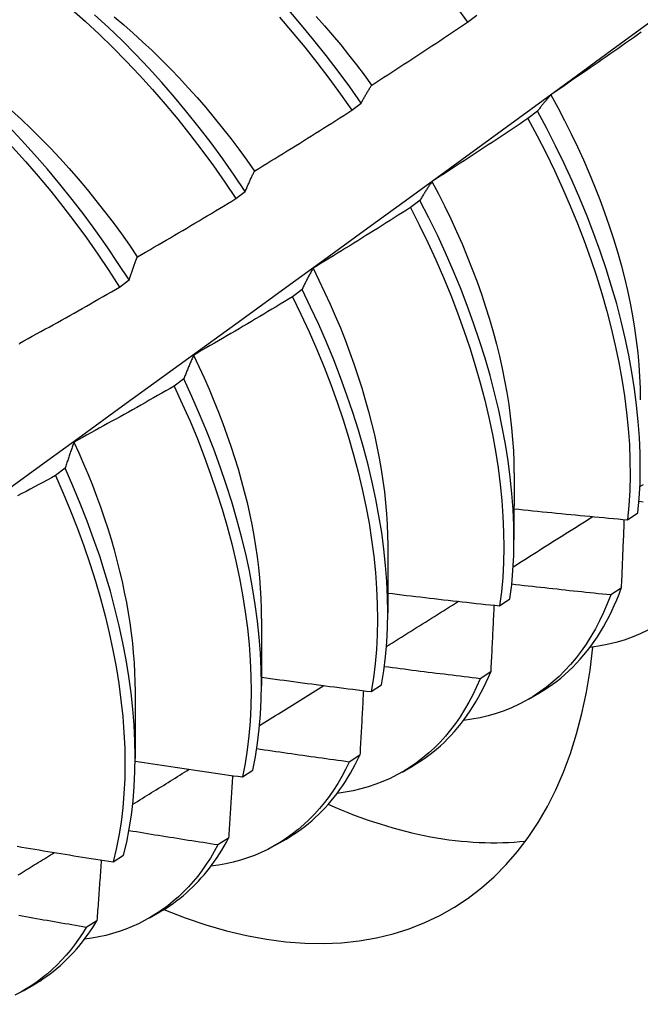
# Model space of a CAD drawing. Header units: inches. Extents: x 172 to 202, y 57.3 to 104.4.
# Tile 5 of 16: x 181.247 to 181.418, y 74.473 to 74.744. Entities that reach past the tile are written whole.
import ezdxf

# ---------------------------------------------------------------- set-up
doc = ezdxf.new("R2010")
doc.units = ezdxf.units.IN
doc.header["$MEASUREMENT"] = 0
doc.layers.add('Visible Edges(ANSI)', color=7, linetype='Continuous', lineweight=25)

msp = doc.modelspace()

# ---------------------------------------------------------------- linework, layer by layer
at = {"layer": 'Visible Edges(ANSI)'}
for p, q in [((181.37027, 74.74323), (181.37284, 74.74519)), ((181.3384, 74.71894), (181.34098, 74.72091)), ((181.38955, 74.71866), (181.38694, 74.71668)), ((181.30646, 74.69459), (181.30904, 74.69656)), ((181.35716, 74.6941), (181.35454, 74.69211)), ((181.27443, 74.67019), (181.27702, 74.67216)), ((181.32468, 74.6695), (181.32205, 74.66751)), ((181.2921, 74.64488), (181.28946, 74.64289)), ((181.25942, 74.62025), (181.25677, 74.61826)), ((181.38312, 74.61901), (181.38309, 74.60052)), ((181.41439, 74.60606), (181.41723, 74.60799)), ((181.34832, 74.59892), (181.34829, 74.58043)), ((181.41263, 74.58722), (181.40973, 74.58535)), ((181.37913, 74.58234), (181.38198, 74.58425)), ((181.31352, 74.57883), (181.3135, 74.56034)), ((181.37668, 74.56412), (181.37377, 74.56226)), ((181.34375, 74.55871), (181.34661, 74.56061)), ((181.27872, 74.55874), (181.2787, 74.54025)), ((181.38708, 74.55661), (181.38989, 74.55824)), ((181.34061, 74.54114), (181.33769, 74.53929)), ((181.30825, 74.53517), (181.31112, 74.53707)), ((181.35228, 74.53652), (181.3551, 74.53814)), ((181.30444, 74.51828), (181.30151, 74.51644)), ((181.31749, 74.51643), (181.3203, 74.51805)), ((181.27264, 74.51174), (181.27552, 74.51363)), ((181.28269, 74.49634), (181.2855, 74.49796)), ((181.26816, 74.49554), (181.26523, 74.49371)), ((181.24789, 74.47625), (181.2507, 74.47787))]:
    msp.add_line(p, q, dxfattribs=at)
at = {"layer": 'Visible Edges(ANSI)', "flags": 128}
for points in [[(181.27702, 74.67216), (181.27406, 74.67674), (181.27102, 74.68126), (181.26788, 74.68571), (181.26466, 74.69009), (181.26136, 74.69439), (181.25798, 74.69861), (181.25453, 74.70274), (181.251, 74.70678), (181.24742, 74.71072), (181.24377, 74.71456), (181.24006, 74.71829), (181.2363, 74.72191), (181.23249, 74.72541), (181.22864, 74.72879), (181.22475, 74.73204), (181.22082, 74.73516), (181.21687, 74.73815), (181.21288, 74.74101), (181.20888, 74.74372), (181.20486, 74.74628)], [(181.26115, 74.7468), (181.265, 74.74341), (181.2688, 74.73989), (181.27255, 74.73626), (181.27625, 74.73251), (181.27989, 74.72866), (181.28347, 74.72471), (181.28698, 74.72065), (181.29043, 74.71651), (181.2938, 74.71228), (181.29709, 74.70797), (181.3003, 74.70358), (181.30342, 74.69912), (181.30646, 74.69459)], [(181.30904, 74.69656), (181.306, 74.70108), (181.30287, 74.70554), (181.29965, 74.70992), (181.29636, 74.71423), (181.29298, 74.71845), (181.28953, 74.72259), (181.28601, 74.72663), (181.28243, 74.73058), (181.27878, 74.73443), (181.27508, 74.73816), (181.27132, 74.74179), (181.26752, 74.74529)], [(181.34098, 74.72091), (181.33785, 74.72536), (181.33464, 74.72975), (181.33135, 74.73406), (181.32798, 74.73829), (181.32454, 74.74244), (181.32102, 74.74649)], [(181.36707, 74.74763), (181.37027, 74.74323)], [(181.17319, 74.56365), (181.18457, 74.57185), (181.19594, 74.58005), (181.2073, 74.58825), (181.21865, 74.59645), (181.22999, 74.60465), (181.24132, 74.61284), (181.25264, 74.62104), (181.26395, 74.62923), (181.27525, 74.63743), (181.28654, 74.64562), (181.29782, 74.65381), (181.30909, 74.662), (181.32035, 74.67019), (181.3316, 74.67837), (181.34284, 74.68656), (181.35407, 74.69474), (181.36529, 74.70291), (181.3765, 74.71109), (181.3877, 74.71926), (181.3989, 74.72743), (181.41008, 74.73559), (181.42126, 74.74375)], [(181.20235, 74.74447), (181.20637, 74.74189), (181.21038, 74.73917), (181.21436, 74.73631), (181.21831, 74.73331), (181.22223, 74.73017), (181.22612, 74.72691), (181.22997, 74.72352), (181.23378, 74.72001), (181.23753, 74.71639), (181.24123, 74.71265), (181.24488, 74.7088), (181.24846, 74.70485), (181.25198, 74.70081), (181.25543, 74.69667), (181.2588, 74.69244), (181.2621, 74.68813), (181.26531, 74.68375), (181.26844, 74.67929), (181.27148, 74.67477), (181.27443, 74.67019)], [(181.27291, 74.74468), (181.27555, 74.74246), (181.27818, 74.74017), (181.28077, 74.73782), (181.28335, 74.7354), (181.28589, 74.73292), (181.28841, 74.73038), (181.2909, 74.72778), (181.29335, 74.72513), (181.29577, 74.72243), (181.29816, 74.71967), (181.3005, 74.71687), (181.30281, 74.71402), (181.30508, 74.71112), (181.3073, 74.70819), (181.30948, 74.70521), (181.31162, 74.7022)], [(181.31848, 74.74456), (181.32199, 74.7405), (181.32543, 74.73635), (181.32879, 74.73212), (181.33208, 74.7278), (181.33528, 74.7234), (181.3384, 74.71894)], [(181.32856, 74.74482), (181.33085, 74.74224), (181.33311, 74.73962), (181.33534, 74.73695), (181.33753, 74.73424), (181.33968, 74.73149), (181.34179, 74.72871), (181.34387, 74.72588)], [(181.34391, 74.7259), (181.34501, 74.72661), (181.34612, 74.72732), (181.34722, 74.72803), (181.34833, 74.72875), (181.34943, 74.72946), (181.35053, 74.73018), (181.35163, 74.73089), (181.35274, 74.73161), (181.35384, 74.73233), (181.35494, 74.73305), (181.35604, 74.73377), (181.35713, 74.73449), (181.35823, 74.73522), (181.35933, 74.73594), (181.36043, 74.73666), (181.36152, 74.73739), (181.36262, 74.73812), (181.36371, 74.73885), (181.36481, 74.73957), (181.3659, 74.7403), (181.36699, 74.74103), (181.36809, 74.74177), (181.36918, 74.7425), (181.37027, 74.74323)], [(181.41816, 74.74045), (181.41709, 74.73969), (181.41601, 74.73893), (181.41493, 74.73818), (181.41385, 74.73742), (181.41277, 74.73666), (181.41169, 74.73591), (181.41061, 74.73515), (181.40953, 74.7344), (181.40845, 74.73365), (181.40737, 74.7329), (181.40629, 74.73215), (181.4052, 74.7314), (181.40412, 74.73065), (181.40303, 74.7299), (181.40195, 74.72916), (181.40086, 74.72841), (181.39977, 74.72767), (181.39869, 74.72692), (181.3976, 74.72618), (181.39651, 74.72544), (181.39542, 74.7247), (181.39433, 74.72396), (181.39324, 74.72322)], [(181.34098, 74.72091), (181.3411, 74.72113), (181.34121, 74.72135), (181.34133, 74.72156), (181.34145, 74.72178), (181.34157, 74.722), (181.34169, 74.72221), (181.34181, 74.72243), (181.34193, 74.72264), (181.34205, 74.72285), (181.34217, 74.72306), (181.34229, 74.72327), (181.34241, 74.72348), (181.34253, 74.72369), (181.34265, 74.7239), (181.34278, 74.7241), (181.3429, 74.72431), (181.34303, 74.72451), (181.34315, 74.72471), (181.34327, 74.72491), (181.3434, 74.72511), (181.34353, 74.72531), (181.34365, 74.72551), (181.34378, 74.7257), (181.34391, 74.7259)], [(181.39324, 74.72322), (181.39308, 74.72305), (181.39292, 74.72287), (181.39276, 74.72269), (181.3926, 74.72251), (181.39244, 74.72232), (181.39229, 74.72214), (181.39213, 74.72196), (181.39197, 74.72177), (181.39182, 74.72158), (181.39166, 74.7214), (181.39151, 74.72121), (181.39135, 74.72102), (181.3912, 74.72083), (181.39105, 74.72064), (181.39089, 74.72044), (181.39074, 74.72025), (181.39059, 74.72005), (181.39044, 74.71986), (181.39029, 74.71966), (181.39014, 74.71946), (181.38999, 74.71926), (181.38984, 74.71906), (181.3897, 74.71886), (181.38955, 74.71866)], [(181.3932, 74.72322), (181.39514, 74.71966), (181.39702, 74.71608), (181.39882, 74.71248), (181.40055, 74.70886), (181.40221, 74.70524), (181.40379, 74.70161), (181.40529, 74.69798), (181.40672, 74.69435), (181.40806, 74.69072), (181.40932, 74.6871), (181.4105, 74.68349), (181.4116, 74.6799), (181.4126, 74.67632), (181.41352, 74.67277), (181.41435, 74.66924), (181.41509, 74.66574), (181.41575, 74.66228), (181.41631, 74.65884), (181.41679, 74.65545), (181.41718, 74.65209), (181.41748, 74.64878), (181.41769, 74.64552), (181.41782, 74.6423), (181.41786, 74.63914)], [(181.24465, 74.7189), (181.24737, 74.71639), (181.25006, 74.71381), (181.25272, 74.71118), (181.25534, 74.70847), (181.25793, 74.70571), (181.26048, 74.70289), (181.263, 74.70001), (181.26547, 74.69708), (181.2679, 74.6941), (181.27028, 74.69108), (181.27261, 74.688), (181.2749, 74.68488), (181.27713, 74.68172), (181.2793, 74.67852)], [(181.31164, 74.70224), (181.31277, 74.70292), (181.31389, 74.70361), (181.31501, 74.70429), (181.31613, 74.70498), (181.31725, 74.70567), (181.31837, 74.70636), (181.31949, 74.70705), (181.3206, 74.70774), (181.32172, 74.70843), (181.32284, 74.70913), (181.32395, 74.70982), (181.32507, 74.71052), (181.32618, 74.71121), (181.3273, 74.71191), (181.32841, 74.71261), (181.32952, 74.71331), (181.33064, 74.71401), (181.33175, 74.71471), (181.33286, 74.71541), (181.33397, 74.71612), (181.33508, 74.71682), (181.33619, 74.71753), (181.33729, 74.71823), (181.3384, 74.71894)], [(181.41723, 74.60799), (181.41759, 74.61196), (181.41781, 74.61602), (181.41789, 74.62018), (181.41784, 74.62443), (181.41766, 74.62875), (181.41734, 74.63315), (181.41689, 74.63762), (181.4163, 74.64216), (181.41558, 74.64675), (181.41473, 74.6514), (181.41374, 74.65609), (181.41262, 74.66083), (181.41138, 74.6656), (181.41, 74.67039), (181.4085, 74.67522), (181.40687, 74.68006), (181.40512, 74.68491), (181.40324, 74.68976), (181.40125, 74.69462), (181.39913, 74.69946), (181.3969, 74.7043), (181.39456, 74.70911), (181.39211, 74.7139), (181.38955, 74.71866)], [(181.38694, 74.71668), (181.38584, 74.71594), (181.38475, 74.71521), (181.38365, 74.71448), (181.38256, 74.71374), (181.38146, 74.71301), (181.38037, 74.71228), (181.37927, 74.71156), (181.37817, 74.71083), (181.37707, 74.7101), (181.37598, 74.70938), (181.37488, 74.70865), (181.37378, 74.70793), (181.37267, 74.7072), (181.37157, 74.70648), (181.37047, 74.70576), (181.36937, 74.70504), (181.36826, 74.70432), (181.36716, 74.70361), (181.36606, 74.70289), (181.36495, 74.70217), (181.36384, 74.70146), (181.36274, 74.70075), (181.36163, 74.70003), (181.36052, 74.69932)], [(181.38694, 74.71668), (181.38949, 74.71192), (181.39193, 74.70713), (181.39426, 74.70231), (181.39649, 74.69747), (181.39859, 74.69263), (181.40058, 74.68777), (181.40244, 74.68291), (181.40419, 74.67806), (181.40581, 74.67323), (181.4073, 74.66841), (181.40867, 74.66361), (181.4099, 74.65884), (181.41101, 74.65411), (181.41199, 74.64942), (181.41283, 74.64478), (181.41354, 74.64019), (181.41412, 74.63566), (181.41456, 74.63119), (181.41487, 74.6268), (181.41504, 74.62248), (181.41508, 74.61824), (181.41498, 74.61409), (181.41475, 74.61003), (181.41439, 74.60606)], [(181.30904, 74.69656), (181.30914, 74.69681), (181.30925, 74.69706), (181.30935, 74.69731), (181.30946, 74.69755), (181.30956, 74.6978), (181.30967, 74.69804), (181.30977, 74.69828), (181.30988, 74.69852), (181.30999, 74.69876), (181.31009, 74.699), (181.3102, 74.69924), (181.31031, 74.69948), (181.31042, 74.69971), (181.31053, 74.69995), (181.31064, 74.70018), (181.31075, 74.70042), (181.31086, 74.70065), (181.31097, 74.70088), (181.31108, 74.70111), (181.31119, 74.70134), (181.3113, 74.70156), (181.31142, 74.70179), (181.31153, 74.70201), (181.31164, 74.70224)], [(181.36052, 74.69932), (181.36038, 74.69912), (181.36023, 74.69891), (181.36009, 74.6987), (181.35994, 74.69849), (181.3598, 74.69828), (181.35965, 74.69807), (181.35951, 74.69786), (181.35937, 74.69765), (181.35923, 74.69743), (181.35908, 74.69722), (181.35894, 74.697), (181.3588, 74.69679), (181.35866, 74.69657), (181.35852, 74.69635), (181.35839, 74.69613), (181.35825, 74.69591), (181.35811, 74.69568), (181.35797, 74.69546), (181.35784, 74.69523), (181.3577, 74.69501), (181.35756, 74.69478), (181.35743, 74.69455), (181.3573, 74.69433), (181.35716, 74.6941)], [(181.36049, 74.6993), (181.36229, 74.69588), (181.36401, 74.69245), (181.36567, 74.689), (181.36727, 74.68554), (181.36878, 74.68208), (181.37023, 74.67862), (181.3716, 74.67515), (181.3729, 74.67168), (181.37412, 74.66823), (181.37526, 74.66478), (181.37633, 74.66134), (181.37732, 74.65791), (181.37823, 74.65451), (181.37907, 74.65112), (181.37982, 74.64776), (181.3805, 74.64442), (181.3811, 74.64111), (181.38163, 74.63784), (181.38207, 74.6346), (181.38243, 74.63139), (181.38272, 74.62823), (181.38292, 74.62511), (181.38304, 74.62204), (181.38309, 74.61902)], [(181.27931, 74.67852), (181.28045, 74.67918), (181.28159, 74.67984), (181.28273, 74.6805), (181.28386, 74.68116), (181.285, 74.68182), (181.28613, 74.68249), (181.28727, 74.68315), (181.2884, 74.68381), (181.28953, 74.68448), (181.29067, 74.68515), (181.2918, 74.68581), (181.29293, 74.68648), (181.29406, 74.68715), (181.29519, 74.68782), (181.29632, 74.6885), (181.29745, 74.68917), (181.29858, 74.68984), (181.2997, 74.69052), (181.30083, 74.6912), (181.30196, 74.69187), (181.30308, 74.69255), (181.30421, 74.69323), (181.30533, 74.69391), (181.30646, 74.69459)], [(181.38198, 74.58425), (181.38246, 74.58813), (181.3828, 74.5921), (181.38302, 74.59618), (181.38309, 74.60034), (181.38304, 74.60459), (181.38284, 74.60892), (181.38252, 74.61332), (181.38206, 74.6178), (181.38146, 74.62234), (181.38074, 74.62693), (181.37987, 74.63158), (181.37888, 74.63628), (181.37776, 74.64102), (181.3765, 74.64579), (181.37512, 74.65059), (181.37361, 74.65541), (181.37197, 74.66025), (181.37021, 74.6651), (181.36833, 74.66996), (181.36632, 74.67481), (181.3642, 74.67966), (181.36197, 74.68449), (181.35962, 74.68931), (181.35716, 74.6941)], [(181.35454, 74.69211), (181.35343, 74.6914), (181.35232, 74.69069), (181.35121, 74.68999), (181.3501, 74.68928), (181.34898, 74.68858), (181.34787, 74.68788), (181.34676, 74.68717), (181.34564, 74.68647), (181.34453, 74.68577), (181.34341, 74.68507), (181.34229, 74.68438), (181.34118, 74.68368), (181.34006, 74.68298), (181.33894, 74.68229), (181.33782, 74.68159), (181.3367, 74.6809), (181.33558, 74.68021), (181.33446, 74.67952), (181.33334, 74.67883), (181.33222, 74.67814), (181.3311, 74.67745), (181.32997, 74.67677), (181.32885, 74.67608), (181.32773, 74.6754)], [(181.35454, 74.69211), (181.35699, 74.68732), (181.35933, 74.6825), (181.36156, 74.67767), (181.36367, 74.67282), (181.36566, 74.66797), (181.36754, 74.66311), (181.36929, 74.65826), (181.37091, 74.65342), (181.37242, 74.6486), (181.37379, 74.6438), (181.37503, 74.63903), (181.37615, 74.6343), (181.37713, 74.62961), (181.37798, 74.62496), (181.3787, 74.62037), (181.37929, 74.61583), (181.37974, 74.61136), (181.38005, 74.60696), (181.38023, 74.60264), (181.38028, 74.5984), (181.38019, 74.59424), (181.37997, 74.59017), (181.37961, 74.58621), (181.37913, 74.58234)], [(181.27702, 74.67216), (181.27711, 74.67244), (181.2772, 74.67272), (181.27729, 74.67299), (181.27738, 74.67327), (181.27748, 74.67354), (181.27757, 74.67381), (181.27766, 74.67408), (181.27776, 74.67435), (181.27785, 74.67462), (181.27795, 74.67489), (181.27804, 74.67516), (181.27814, 74.67542), (181.27823, 74.67569), (181.27833, 74.67595), (181.27842, 74.67621), (181.27852, 74.67648), (181.27862, 74.67674), (181.27872, 74.67699), (181.27882, 74.67725), (181.27891, 74.67751), (181.27901, 74.67776), (181.27911, 74.67802), (181.27921, 74.67827), (181.27931, 74.67852)], [(181.32773, 74.6754), (181.32759, 74.67516), (181.32746, 74.67493), (181.32733, 74.67469), (181.3272, 74.67446), (181.32707, 74.67422), (181.32694, 74.67398), (181.32681, 74.67374), (181.32668, 74.6735), (181.32655, 74.67326), (181.32642, 74.67302), (181.32629, 74.67277), (181.32616, 74.67253), (181.32604, 74.67228), (181.32591, 74.67203), (181.32579, 74.67178), (181.32566, 74.67153), (181.32554, 74.67128), (181.32541, 74.67103), (181.32529, 74.67078), (181.32517, 74.67053), (181.32504, 74.67027), (181.32492, 74.67002), (181.3248, 74.66976), (181.32468, 74.6695)], [(181.32771, 74.6754), (181.32935, 74.67212), (181.33092, 74.66884), (181.33242, 74.66554), (181.33386, 74.66224), (181.33524, 74.65893), (181.33656, 74.65562), (181.3378, 74.65232), (181.33898, 74.64901), (181.3401, 74.64572), (181.34114, 74.64243), (181.34212, 74.63916), (181.34303, 74.6359), (181.34387, 74.63266), (181.34464, 74.62944), (181.34533, 74.62624), (181.34596, 74.62307), (181.34651, 74.61992), (181.34699, 74.61681), (181.3474, 74.61373), (181.34773, 74.61069), (181.34799, 74.60769), (181.34817, 74.60473), (181.34827, 74.60181), (181.3483, 74.59894)], [(181.24691, 74.65477), (181.24807, 74.6554), (181.24922, 74.65603), (181.25037, 74.65666), (181.25152, 74.6573), (181.25267, 74.65793), (181.25382, 74.65857), (181.25497, 74.6592), (181.25612, 74.65984), (181.25727, 74.66048), (181.25842, 74.66112), (181.25957, 74.66176), (181.26071, 74.6624), (181.26186, 74.66305), (181.263, 74.66369), (181.26415, 74.66434), (181.26529, 74.66498), (181.26644, 74.66563), (181.26758, 74.66628), (181.26872, 74.66693), (181.26987, 74.66758), (181.27101, 74.66823), (181.27215, 74.66888), (181.27329, 74.66953), (181.27443, 74.67019)], [(181.34661, 74.56061), (181.34721, 74.56439), (181.34768, 74.56827), (181.34802, 74.57225), (181.34823, 74.57633), (181.34829, 74.5805), (181.34823, 74.58475), (181.34803, 74.58909), (181.3477, 74.5935), (181.34723, 74.59798), (181.34663, 74.60252), (181.34589, 74.60712), (181.34502, 74.61177), (181.34402, 74.61647), (181.34289, 74.62121), (181.34162, 74.62598), (181.34023, 74.63078), (181.33871, 74.63561), (181.33707, 74.64045), (181.3353, 74.6453), (181.33341, 74.65016), (181.3314, 74.65501), (181.32928, 74.65986), (181.32703, 74.66469), (181.32468, 74.6695)], [(181.32205, 74.66751), (181.32092, 74.66683), (181.3198, 74.66615), (181.31867, 74.66547), (181.31754, 74.66479), (181.31641, 74.66412), (181.31528, 74.66344), (181.31415, 74.66277), (181.31302, 74.66209), (181.31189, 74.66142), (181.31076, 74.66075), (181.30962, 74.66008), (181.30849, 74.65941), (181.30736, 74.65874), (181.30622, 74.65807), (181.30509, 74.6574), (181.30395, 74.65674), (181.30281, 74.65607), (181.30168, 74.65541), (181.30054, 74.65475), (181.2994, 74.65409), (181.29826, 74.65343), (181.29712, 74.65277), (181.29598, 74.65211), (181.29484, 74.65145)], [(181.32205, 74.66751), (181.3244, 74.6627), (181.32663, 74.65787), (181.32875, 74.65302), (181.33075, 74.64816), (181.33263, 74.64331), (181.33439, 74.63846), (181.33602, 74.63362), (181.33753, 74.62879), (181.33891, 74.62399), (181.34017, 74.61922), (181.34129, 74.61449), (181.34228, 74.60979), (181.34314, 74.60514), (181.34386, 74.60055), (181.34446, 74.59601), (181.34492, 74.59154), (181.34524, 74.58713), (181.34543, 74.5828), (181.34548, 74.57856), (181.3454, 74.57439), (181.34519, 74.57032), (181.34484, 74.56635), (181.34436, 74.56247), (181.34375, 74.55871)], [(181.24683, 74.65449), (181.24691, 74.65477)], [(181.29484, 74.65145), (181.29472, 74.65119), (181.2946, 74.65093), (181.29448, 74.65067), (181.29437, 74.6504), (181.29425, 74.65014), (181.29413, 74.64987), (181.29401, 74.6496), (181.2939, 74.64933), (181.29378, 74.64906), (181.29366, 74.64879), (181.29355, 74.64852), (181.29343, 74.64825), (181.29332, 74.64797), (181.29321, 74.6477), (181.29309, 74.64742), (181.29298, 74.64714), (181.29287, 74.64686), (181.29276, 74.64658), (181.29265, 74.6463), (181.29254, 74.64602), (181.29243, 74.64574), (181.29232, 74.64546), (181.29221, 74.64517), (181.2921, 74.64488)], [(181.2948, 74.65145), (181.29628, 74.64832), (181.29771, 74.64518), (181.29909, 74.64204), (181.3004, 74.63889), (181.30166, 74.63575), (181.30286, 74.6326), (181.304, 74.62946), (181.30508, 74.62632), (181.3061, 74.6232), (181.30705, 74.62008), (181.30794, 74.61698), (181.30877, 74.61389), (181.30953, 74.61082), (181.31022, 74.60777), (181.31085, 74.60475), (181.31141, 74.60175), (181.3119, 74.59877), (181.31232, 74.59583), (181.31268, 74.59291), (181.31297, 74.59003), (181.31319, 74.58719), (181.31335, 74.58438), (181.31344, 74.5816), (181.31347, 74.57887)], [(181.31112, 74.53707), (181.31185, 74.54074), (181.31245, 74.54452), (181.31291, 74.54841), (181.31324, 74.5524), (181.31343, 74.55648), (181.3135, 74.56066), (181.31342, 74.56492), (181.31322, 74.56926), (181.31287, 74.57367), (181.3124, 74.57815), (181.31179, 74.5827), (181.31104, 74.5873), (181.31017, 74.59196), (181.30916, 74.59666), (181.30802, 74.6014), (181.30675, 74.60618), (181.30535, 74.61098), (181.30382, 74.6158), (181.30217, 74.62065), (181.3004, 74.6255), (181.2985, 74.63035), (181.29648, 74.63521), (181.29435, 74.64005), (181.2921, 74.64488)], [(181.28946, 74.64289), (181.28832, 74.64224), (181.28718, 74.64159), (181.28603, 74.64094), (181.28489, 74.64029), (181.28374, 74.63964), (181.2826, 74.63899), (181.28145, 74.63834), (181.2803, 74.63769), (181.27916, 74.63705), (181.27801, 74.6364), (181.27686, 74.63576), (181.27571, 74.63512), (181.27456, 74.63448), (181.27341, 74.63384), (181.27226, 74.6332), (181.27111, 74.63256), (181.26996, 74.63192), (181.2688, 74.63129), (181.26765, 74.63065), (181.2665, 74.63002), (181.26534, 74.62939), (181.26419, 74.62875), (181.26303, 74.62812), (181.26188, 74.62749)], [(181.28946, 74.64289), (181.2917, 74.63806), (181.29383, 74.63322), (181.29584, 74.62836), (181.29772, 74.62351), (181.29949, 74.61865), (181.30113, 74.61381), (181.30265, 74.60899), (181.30404, 74.60419), (181.3053, 74.59941), (181.30643, 74.59468), (181.30743, 74.58998), (181.30829, 74.58533), (181.30903, 74.58073), (181.30963, 74.57619), (181.31009, 74.57171), (181.31042, 74.5673), (181.31062, 74.56297), (181.31068, 74.55871), (181.31061, 74.55455), (181.31041, 74.55047), (181.31007, 74.54649), (181.30959, 74.54261), (181.30899, 74.53884), (181.30825, 74.53517)], [(181.26188, 74.62749), (181.26177, 74.6272), (181.26166, 74.62691), (181.26155, 74.62662), (181.26145, 74.62633), (181.26134, 74.62604), (181.26124, 74.62574), (181.26113, 74.62544), (181.26103, 74.62515), (181.26092, 74.62485), (181.26082, 74.62455), (181.26072, 74.62425), (181.26061, 74.62395), (181.26051, 74.62365), (181.26041, 74.62334), (181.26031, 74.62304), (181.26021, 74.62273), (181.26011, 74.62243), (181.26001, 74.62212), (181.25991, 74.62181), (181.25981, 74.6215), (181.25971, 74.62119), (181.25961, 74.62088), (181.25952, 74.62056), (181.25942, 74.62025)], [(181.26185, 74.62748), (181.2632, 74.6245), (181.2645, 74.62152), (181.26574, 74.61854), (181.26693, 74.61556), (181.26807, 74.61258), (181.26915, 74.6096), (181.27018, 74.60663), (181.27114, 74.60367), (181.27205, 74.60071), (181.2729, 74.59777), (181.2737, 74.59484), (181.27443, 74.59192), (181.27511, 74.58902), (181.27572, 74.58614), (181.27628, 74.58329), (181.27678, 74.58045), (181.27722, 74.57763), (181.27761, 74.57485), (181.27793, 74.57209), (181.2782, 74.56936), (181.2784, 74.56666), (181.27855, 74.56399), (181.27864, 74.56136), (181.27867, 74.55876)], [(181.27552, 74.51363), (181.27637, 74.5172), (181.27709, 74.52087), (181.27768, 74.52466), (181.27813, 74.52855), (181.27846, 74.53255), (181.27864, 74.53664), (181.2787, 74.54082), (181.27862, 74.54508), (181.2784, 74.54942), (181.27805, 74.55384), (181.27757, 74.55833), (181.27695, 74.56288), (181.2762, 74.56749), (181.27531, 74.57214), (181.27429, 74.57685), (181.27315, 74.58159), (181.27187, 74.58637), (181.27046, 74.59117), (181.26893, 74.596), (181.26727, 74.60084), (181.26549, 74.6057), (181.26358, 74.61055), (181.26156, 74.6154), (181.25942, 74.62025)], [(181.25677, 74.61826), (181.25562, 74.61763), (181.25446, 74.61701), (181.2533, 74.61638), (181.25214, 74.61576), (181.25098, 74.61514), (181.24982, 74.61452), (181.24866, 74.6139), (181.24749, 74.61328), (181.24633, 74.61266)], [(181.25677, 74.61826), (181.25891, 74.61341), (181.26092, 74.60856), (181.26282, 74.6037), (181.26459, 74.59885), (181.26624, 74.59401), (181.26776, 74.58918), (181.26916, 74.58438), (181.27043, 74.57961), (181.27156, 74.57487), (181.27257, 74.57016), (181.27345, 74.56551), (181.27419, 74.56091), (181.2748, 74.55636), (181.27527, 74.55188), (181.27561, 74.54747), (181.27582, 74.54313), (181.27589, 74.53887), (181.27582, 74.5347), (181.27562, 74.53062), (181.27529, 74.52663), (181.27483, 74.52275), (181.27423, 74.51897), (181.2735, 74.5153), (181.27264, 74.51174)], [(181.41776, 74.6152), (181.41876, 74.61583)], [(181.41869, 74.61096), (181.41752, 74.61107)], [(181.38286, 74.5931), (181.38377, 74.59368), (181.38468, 74.59426), (181.3856, 74.59483), (181.38651, 74.59541), (181.38742, 74.59599), (181.38834, 74.59656), (181.38925, 74.59714), (181.39016, 74.59772), (181.39108, 74.59829), (181.39199, 74.59887), (181.3929, 74.59945), (181.39382, 74.60003), (181.39473, 74.6006), (181.39564, 74.60118), (181.39655, 74.60176), (181.39747, 74.60233), (181.39838, 74.60291), (181.39929, 74.60349), (181.40021, 74.60407), (181.40112, 74.60464), (181.40203, 74.60522), (181.40294, 74.6058), (181.40385, 74.60638), (181.40477, 74.60696)], [(181.3831, 74.60909), (181.38441, 74.60895), (181.38571, 74.60882), (181.38701, 74.60868), (181.38831, 74.60855), (181.38961, 74.60842), (181.39092, 74.60829), (181.39222, 74.60816), (181.39352, 74.60803), (181.39483, 74.6079), (181.39613, 74.60777), (181.39743, 74.60764), (181.39874, 74.60752), (181.40004, 74.60739), (181.40134, 74.60727), (181.40265, 74.60714), (181.40395, 74.60702), (181.40525, 74.6069), (181.40656, 74.60678), (181.40786, 74.60666), (181.40917, 74.60654), (181.41047, 74.60642), (181.41178, 74.6063), (181.41308, 74.60618), (181.41439, 74.60606)], [(181.4134, 74.60615), (181.41337, 74.60537), (181.41334, 74.60458), (181.41331, 74.6038), (181.41328, 74.60301), (181.41325, 74.60223), (181.41322, 74.60144), (181.41319, 74.60066), (181.41316, 74.59987), (181.41312, 74.59908), (181.41309, 74.59829), (181.41306, 74.59751), (181.41303, 74.59672), (181.413, 74.59593), (181.41296, 74.59514), (181.41293, 74.59435), (181.4129, 74.59356), (181.41287, 74.59277), (181.41283, 74.59198), (181.4128, 74.59118), (181.41277, 74.59039), (181.41273, 74.5896), (181.4127, 74.58881), (181.41266, 74.58801), (181.41263, 74.58722)], [(181.40973, 74.58535), (181.40859, 74.58546), (181.40746, 74.58558), (181.40632, 74.58569), (181.40518, 74.58581), (181.40405, 74.58593), (181.40291, 74.58604), (181.40177, 74.58616), (181.40064, 74.58628), (181.3995, 74.5864), (181.39837, 74.58652), (181.39723, 74.58664), (181.39609, 74.58677), (181.39496, 74.58689), (181.39382, 74.58701), (181.39269, 74.58714), (181.39155, 74.58726), (181.39042, 74.58739), (181.38928, 74.58751), (181.38815, 74.58764), (181.38701, 74.58777), (181.38588, 74.58789), (181.38474, 74.58802), (181.38361, 74.58815), (181.38247, 74.58828)], [(181.3483, 74.58585), (181.34958, 74.5857), (181.35087, 74.58554), (181.35215, 74.58539), (181.35343, 74.58523), (181.35472, 74.58508), (181.356, 74.58493), (181.35728, 74.58478), (181.35857, 74.58463), (181.35985, 74.58448), (181.36113, 74.58433), (181.36242, 74.58418), (181.3637, 74.58404), (181.36499, 74.58389), (181.36627, 74.58375), (181.36756, 74.5836), (181.36884, 74.58346), (181.37013, 74.58332), (181.37141, 74.58317), (181.3727, 74.58303), (181.37398, 74.58289), (181.37527, 74.58275), (181.37655, 74.58261), (181.37784, 74.58248), (181.37913, 74.58234)], [(181.40973, 74.58535), (181.40879, 74.58289), (181.40777, 74.58052), (181.40669, 74.57822), (181.40553, 74.57601), (181.4043, 74.57387), (181.403, 74.57182), (181.40164, 74.56986), (181.4002, 74.56798), (181.3987, 74.56619), (181.39714, 74.5645), (181.39551, 74.56289), (181.39382, 74.56137), (181.39206, 74.55995), (181.39025, 74.55862), (181.38838, 74.55739), (181.38645, 74.55625), (181.38447, 74.55521), (181.38243, 74.55427), (181.38034, 74.55343), (181.3782, 74.55269), (181.37601, 74.55205), (181.37377, 74.55151), (181.37148, 74.55107), (181.36916, 74.55073)], [(181.38989, 74.55824), (181.39116, 74.55899), (181.39239, 74.55979), (181.39361, 74.56063), (181.39479, 74.56151), (181.39595, 74.56243), (181.39709, 74.56339), (181.3982, 74.5644), (181.39928, 74.56544), (181.40033, 74.56652), (181.40136, 74.56764), (181.40236, 74.5688), (181.40332, 74.57), (181.40427, 74.57123), (181.40518, 74.57251), (181.40606, 74.57382), (181.40691, 74.57517), (181.40773, 74.57655), (181.40853, 74.57797), (181.40929, 74.57943), (181.41002, 74.58092), (181.41072, 74.58244), (181.41139, 74.584), (181.41203, 74.58559), (181.41263, 74.58722)], [(181.34793, 74.57114), (181.34876, 74.57166), (181.34958, 74.57218), (181.35041, 74.5727), (181.35124, 74.57321), (181.35206, 74.57373), (181.35289, 74.57425), (181.35372, 74.57477), (181.35454, 74.57529), (181.35537, 74.57581), (181.3562, 74.57633), (181.35702, 74.57684), (181.35785, 74.57736), (181.35867, 74.57788), (181.3595, 74.5784), (181.36033, 74.57892), (181.36115, 74.57944), (181.36198, 74.57996), (181.36281, 74.58048), (181.36363, 74.581), (181.36446, 74.58152), (181.36528, 74.58203), (181.36611, 74.58255), (181.36693, 74.58307), (181.36776, 74.58359)], [(181.37756, 74.58251), (181.37752, 74.58174), (181.37749, 74.58098), (181.37745, 74.58022), (181.37742, 74.57946), (181.37738, 74.57869), (181.37735, 74.57793), (181.37731, 74.57717), (181.37727, 74.5764), (181.37724, 74.57564), (181.3772, 74.57487), (181.37717, 74.57411), (181.37713, 74.57334), (181.37709, 74.57258), (181.37705, 74.57181), (181.37702, 74.57104), (181.37698, 74.57027), (181.37694, 74.56951), (181.37691, 74.56874), (181.37687, 74.56797), (181.37683, 74.5672), (181.37679, 74.56643), (181.37675, 74.56566), (181.37672, 74.56489), (181.37668, 74.56412)], [(181.41998, 74.57567), (181.41786, 74.57464), (181.41567, 74.57373), (181.41344, 74.57292), (181.41114, 74.57223), (181.4088, 74.57165), (181.4064, 74.57118), (181.40395, 74.57082)], [(181.37377, 74.56226), (181.37267, 74.56239), (181.37156, 74.56252), (181.37046, 74.56265), (181.36936, 74.56278), (181.36826, 74.56292), (181.36716, 74.56305), (181.36606, 74.56319), (181.36496, 74.56332), (181.36386, 74.56346), (181.36276, 74.56359), (181.36166, 74.56373), (181.36056, 74.56387), (181.35946, 74.564), (181.35836, 74.56414), (181.35726, 74.56428), (181.35616, 74.56442), (181.35506, 74.56456), (181.35396, 74.5647), (181.35286, 74.56484), (181.35177, 74.56499), (181.35067, 74.56513), (181.34957, 74.56527), (181.34847, 74.56542), (181.34737, 74.56556)], [(181.3551, 74.53814), (181.35626, 74.53884), (181.3574, 74.53957), (181.35853, 74.54034), (181.35963, 74.54114), (181.36071, 74.54198), (181.36176, 74.54285), (181.3628, 74.54375), (181.36381, 74.54469), (181.3648, 74.54567), (181.36576, 74.54667), (181.3667, 74.54771), (181.36762, 74.54879), (181.36852, 74.54989), (181.36938, 74.55103), (181.37023, 74.5522), (181.37105, 74.5534), (181.37184, 74.55464), (181.37261, 74.5559), (181.37335, 74.5572), (181.37407, 74.55852), (181.37476, 74.55988), (181.37543, 74.56126), (181.37607, 74.56268), (181.37668, 74.56412)], [(181.31299, 74.54932), (181.31372, 74.54978), (181.31446, 74.55024), (181.3152, 74.5507), (181.31594, 74.55116), (181.31668, 74.55162), (181.31742, 74.55208), (181.31816, 74.55254), (181.3189, 74.553), (181.31964, 74.55346), (181.32038, 74.55392), (181.32111, 74.55438), (181.32185, 74.55484), (181.32259, 74.5553), (181.32333, 74.55576), (181.32407, 74.55622), (181.32481, 74.55668), (181.32555, 74.55714), (181.32628, 74.55761), (181.32702, 74.55807), (181.32776, 74.55853), (181.3285, 74.55899), (181.32924, 74.55945), (181.32998, 74.55991), (181.33071, 74.56037)], [(181.3135, 74.56267), (181.31476, 74.56249), (181.31602, 74.56232), (181.31727, 74.56215), (181.31853, 74.56198), (181.31979, 74.56181), (181.32105, 74.56164), (181.32231, 74.56147), (181.32357, 74.5613), (181.32483, 74.56113), (181.32609, 74.56097), (181.32735, 74.5608), (181.32861, 74.56063), (181.32987, 74.56047), (181.33113, 74.56031), (181.33239, 74.56014), (181.33365, 74.55998), (181.33491, 74.55982), (181.33618, 74.55966), (181.33744, 74.5595), (181.3387, 74.55934), (181.33996, 74.55918), (181.34122, 74.55902), (181.34248, 74.55886), (181.34375, 74.55871)], [(181.37377, 74.56226), (181.37279, 74.56002), (181.37175, 74.55785), (181.37064, 74.55576), (181.36948, 74.55374), (181.36824, 74.55179), (181.36695, 74.54992), (181.3656, 74.54813), (181.36418, 74.54642), (181.36271, 74.54479), (181.36118, 74.54324), (181.35959, 74.54178), (181.35795, 74.5404), (181.35625, 74.5391), (181.3545, 74.53789), (181.3527, 74.53676), (181.35085, 74.53573), (181.34894, 74.53478), (181.34699, 74.53391), (181.345, 74.53314), (181.34295, 74.53246), (181.34087, 74.53187), (181.33874, 74.53137), (181.33657, 74.53095), (181.33436, 74.53064)], [(181.3416, 74.55897), (181.34156, 74.55823), (181.34152, 74.5575), (181.34148, 74.55676), (181.34144, 74.55602), (181.3414, 74.55527), (181.34136, 74.55453), (181.34132, 74.55379), (181.34128, 74.55305), (181.34124, 74.55231), (181.3412, 74.55157), (181.34116, 74.55082), (181.34112, 74.55008), (181.34108, 74.54934), (181.34104, 74.54859), (181.34099, 74.54785), (181.34095, 74.54711), (181.34091, 74.54636), (181.34087, 74.54562), (181.34083, 74.54487), (181.34078, 74.54413), (181.34074, 74.54338), (181.3407, 74.54263), (181.34066, 74.54189), (181.34061, 74.54114)], [(181.33769, 74.53929), (181.33663, 74.53943), (181.33557, 74.53958), (181.33451, 74.53972), (181.33344, 74.53987), (181.33238, 74.54002), (181.33132, 74.54016), (181.33025, 74.54031), (181.32919, 74.54046), (181.32813, 74.54061), (181.32707, 74.54076), (181.32601, 74.54091), (181.32494, 74.54106), (181.32388, 74.54121), (181.32282, 74.54136), (181.32176, 74.54152), (181.3207, 74.54167), (181.31964, 74.54182), (181.31857, 74.54198), (181.31751, 74.54213), (181.31645, 74.54229), (181.31539, 74.54244), (181.31433, 74.5426), (181.31327, 74.54276), (181.31221, 74.54291)], [(181.27869, 74.53954), (181.27992, 74.53935), (181.28115, 74.53916), (181.28238, 74.53897), (181.28361, 74.53878), (181.28484, 74.53859), (181.28607, 74.53841), (181.2873, 74.53822), (181.28853, 74.53804), (181.28977, 74.53785), (181.291, 74.53767), (181.29223, 74.53749), (181.29346, 74.53731), (181.29469, 74.53712), (181.29592, 74.53694), (181.29715, 74.53676), (181.29839, 74.53658), (181.29962, 74.53641), (181.30085, 74.53623), (181.30209, 74.53605), (181.30332, 74.53587), (181.30455, 74.5357), (181.30579, 74.53552), (181.30702, 74.53535), (181.30825, 74.53517)], [(181.33769, 74.53929), (181.33669, 74.53725), (181.33563, 74.53529), (181.33452, 74.53339), (181.33335, 74.53155), (181.33212, 74.52979), (181.33084, 74.5281), (181.32951, 74.52647), (181.32812, 74.52492), (181.32668, 74.52345), (181.32519, 74.52204), (181.32365, 74.52071), (181.32206, 74.51946), (181.32042, 74.51828), (181.31874, 74.51718), (181.31701, 74.51616), (181.31523, 74.51521), (181.31342, 74.51435), (181.31155, 74.51356), (181.30965, 74.51286), (181.30771, 74.51223), (181.30573, 74.51169), (181.30371, 74.51123), (181.30165, 74.51084), (181.29956, 74.51054)], [(181.3203, 74.51805), (181.32136, 74.51869), (181.32241, 74.51936), (181.32345, 74.52005), (181.32446, 74.52078), (181.32546, 74.52153), (181.32643, 74.52231), (181.32739, 74.52312), (181.32833, 74.52397), (181.32925, 74.52483), (181.33015, 74.52573), (181.33103, 74.52666), (181.3319, 74.52761), (181.33274, 74.52859), (181.33356, 74.5296), (181.33436, 74.53064), (181.33514, 74.5317), (181.3359, 74.53279), (181.33664, 74.5339), (181.33735, 74.53505), (181.33805, 74.53621), (181.33872, 74.53741), (181.33937, 74.53863), (181.34, 74.53987), (181.34061, 74.54114)], [(181.27803, 74.52764), (181.27868, 74.52804), (181.27933, 74.52844), (181.27998, 74.52884), (181.28063, 74.52925), (181.28128, 74.52965), (181.28193, 74.53005), (181.28258, 74.53045), (181.28323, 74.53085), (181.28388, 74.53126), (181.28453, 74.53166), (181.28518, 74.53206), (181.28583, 74.53246), (181.28648, 74.53286), (181.28713, 74.53327), (181.28778, 74.53367), (181.28843, 74.53407), (181.28908, 74.53447), (181.28973, 74.53488), (181.29038, 74.53528), (181.29103, 74.53568), (181.29168, 74.53608), (181.29233, 74.53649), (181.29298, 74.53689), (181.29362, 74.53729)], [(181.30553, 74.53556), (181.30549, 74.53484), (181.30545, 74.53412), (181.3054, 74.53341), (181.30536, 74.53269), (181.30531, 74.53197), (181.30527, 74.53125), (181.30522, 74.53054), (181.30518, 74.52982), (181.30513, 74.5291), (181.30509, 74.52838), (181.30504, 74.52766), (181.305, 74.52694), (181.30495, 74.52622), (181.30491, 74.5255), (181.30486, 74.52478), (181.30482, 74.52406), (181.30477, 74.52334), (181.30472, 74.52261), (181.30468, 74.52189), (181.30463, 74.52117), (181.30458, 74.52045), (181.30454, 74.51972), (181.30449, 74.519), (181.30444, 74.51828)], [(181.30151, 74.51644), (181.30049, 74.51659), (181.29947, 74.51675), (181.29844, 74.51691), (181.29742, 74.51707), (181.2964, 74.51722), (181.29538, 74.51738), (181.29435, 74.51754), (181.29333, 74.5177), (181.29231, 74.51787), (181.29129, 74.51803), (181.29027, 74.51819), (181.28925, 74.51835), (181.28822, 74.51851), (181.2872, 74.51868), (181.28618, 74.51884), (181.28516, 74.51901), (181.28414, 74.51917), (181.28312, 74.51934), (181.2821, 74.5195), (181.28108, 74.51967), (181.28006, 74.51984), (181.27904, 74.52), (181.27802, 74.52017), (181.277, 74.52034)], [(181.2855, 74.49796), (181.28647, 74.49854), (181.28742, 74.49914), (181.28836, 74.49976), (181.28929, 74.50041), (181.2902, 74.50109), (181.2911, 74.50179), (181.29198, 74.50251), (181.29284, 74.50325), (181.29369, 74.50402), (181.29453, 74.50481), (181.29534, 74.50563), (181.29614, 74.50647), (181.29693, 74.50733), (181.2977, 74.50821), (181.29845, 74.50912), (181.29918, 74.51005), (181.2999, 74.511), (181.3006, 74.51198), (181.30129, 74.51297), (181.30195, 74.51399), (181.3026, 74.51503), (181.30323, 74.51609), (181.30385, 74.51717), (181.30444, 74.51828)], [(181.24624, 74.51606), (181.24744, 74.51586), (181.24863, 74.51565), (181.24983, 74.51545), (181.25103, 74.51525), (181.25223, 74.51505), (181.25343, 74.51485), (181.25463, 74.51465), (181.25583, 74.51445), (181.25703, 74.51426), (181.25823, 74.51406), (181.25943, 74.51386), (181.26063, 74.51367), (181.26183, 74.51347), (181.26303, 74.51328), (181.26423, 74.51308), (181.26543, 74.51289), (181.26663, 74.5127), (181.26783, 74.5125), (181.26904, 74.51231), (181.27024, 74.51212), (181.27144, 74.51193), (181.27264, 74.51174)], [(181.24643, 74.50817), (181.24698, 74.50851), (181.24754, 74.50885), (181.2481, 74.5092), (181.24866, 74.50954), (181.24922, 74.50988), (181.24978, 74.51023), (181.25034, 74.51057), (181.2509, 74.51091), (181.25146, 74.51126), (181.25202, 74.5116), (181.25258, 74.51195), (181.25314, 74.51229), (181.25369, 74.51263), (181.25425, 74.51298), (181.25481, 74.51332), (181.25537, 74.51366), (181.25593, 74.51401), (181.25649, 74.51435)], [(181.30151, 74.51644), (181.3005, 74.5146), (181.29943, 74.51283), (181.29831, 74.51111), (181.29715, 74.50946), (181.29594, 74.50787), (181.29467, 74.50634), (181.29337, 74.50488), (181.29201, 74.50348), (181.29061, 74.50215), (181.28917, 74.50089), (181.28768, 74.49969), (181.28615, 74.49856), (181.28458, 74.49749), (181.28296, 74.4965), (181.28131, 74.49557), (181.27961, 74.49472), (181.27788, 74.49394), (181.27611, 74.49322), (181.2743, 74.49258), (181.27246, 74.49201), (181.27059, 74.49151), (181.26868, 74.49109), (181.26673, 74.49073), (181.26476, 74.49045)], [(181.26936, 74.51226), (181.26931, 74.51157), (181.26926, 74.51087), (181.26921, 74.51018), (181.26917, 74.50949), (181.26912, 74.50879), (181.26907, 74.5081), (181.26902, 74.5074), (181.26897, 74.5067), (181.26892, 74.50601), (181.26887, 74.50531), (181.26882, 74.50462), (181.26877, 74.50392), (181.26872, 74.50322), (181.26867, 74.50253), (181.26862, 74.50183), (181.26857, 74.50113), (181.26852, 74.50043), (181.26847, 74.49973), (181.26842, 74.49904), (181.26837, 74.49834), (181.26832, 74.49764), (181.26827, 74.49694), (181.26821, 74.49624), (181.26816, 74.49554)], [(181.26523, 74.49371), (181.26425, 74.49387), (181.26327, 74.49404), (181.26228, 74.49421), (181.2613, 74.49438), (181.26032, 74.49455), (181.25934, 74.49472), (181.25836, 74.49489), (181.25739, 74.49506), (181.25641, 74.49523), (181.25543, 74.4954), (181.25445, 74.49557), (181.25347, 74.49574), (181.25249, 74.49591), (181.25151, 74.49609), (181.25053, 74.49626), (181.24955, 74.49643), (181.24857, 74.49661), (181.2476, 74.49678), (181.24662, 74.49696)], [(181.2507, 74.47787), (181.25157, 74.47839), (181.25243, 74.47892), (181.25328, 74.47948), (181.25412, 74.48006), (181.25494, 74.48065), (181.25576, 74.48127), (181.25656, 74.4819), (181.25734, 74.48255), (181.25812, 74.48323), (181.25888, 74.48392), (181.25963, 74.48463), (181.26037, 74.48536), (181.26109, 74.48611), (181.2618, 74.48687), (181.2625, 74.48766), (181.26318, 74.48846), (181.26385, 74.48929), (181.26451, 74.49013), (181.26516, 74.49098), (181.26578, 74.49186), (181.2664, 74.49275), (181.267, 74.49366), (181.26759, 74.49459), (181.26816, 74.49554)], [(181.26523, 74.49371), (181.2642, 74.49206), (181.26314, 74.49047), (181.26203, 74.48894), (181.26088, 74.48746), (181.25969, 74.48603), (181.25845, 74.48467), (181.25718, 74.48336), (181.25586, 74.4821), (181.25451, 74.48091), (181.25311, 74.47978), (181.25168, 74.4787), (181.25022, 74.47769), (181.24871, 74.47673), (181.24717, 74.47584), (181.24559, 74.47501)]]:
    msp.add_lwpolyline(points, dxfattribs=at)
at = {"layer": 'Visible Edges(ANSI)'}
for centre, start_param, end_param in [((181.26774, 74.66728), 5.635352, 6.960298), ((181.31583, 74.69504), 5.614687, 6.034035)]:
    msp.add_ellipse(centre, major_axis=(0.0975, -0.16887), ratio=0.57735, start_param=start_param, end_param=end_param, dxfattribs=at)

doc.saveas('drawing.dxf')
